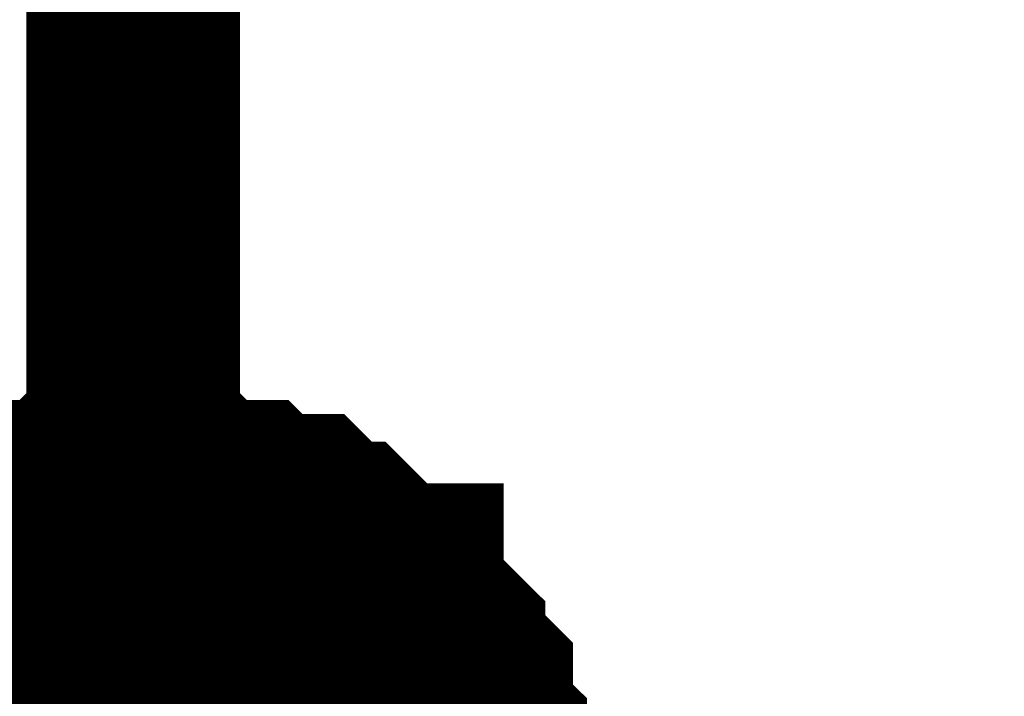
# Model space of a CAD drawing. Header units: inches. Extents: x 0 to 292, y 0 to 193.
# Tile 244 of 256: x 209.369 to 210.751, y 159.21 to 160.16. Entities that reach past the tile are written whole.
import ezdxf

# ---------------------------------------------------------------- set-up
doc = ezdxf.new("R2010")
doc.units = ezdxf.units.IN
doc.layers.add('Sheet', color=255, linetype='Continuous')

msp = doc.modelspace()

# ---------------------------------------------------------------- linework, layer by layer
at = {"layer": 'Sheet'}
for points in [[(209.528, 158.989, 0.2997, 0.2997, 0), (209.528, 167.3702, 0.2997, 0.2997, 0), (238.2275, 167.3702, 0.2997, 0.2997, 0), (238.2275, 158.989, 0.2997, 0.2997, 0)], [(209.2162, 159.3788, 0.2997, 0.2997, 0), (209.2357, 159.3983, 0.2997, 0.2997, 0), (209.2552, 159.4178, 0.2997, 0.2997, 0), (209.2747, 159.4178, 0.2997, 0.2997, 0), (209.2942, 159.4373, 0.2997, 0.2997, 0), (209.3137, 159.4568, 0.2997, 0.2997, 0), (209.3331, 159.4568, 0.2997, 0.2997, 0), (209.3526, 159.4568, 0.2997, 0.2997, 0), (209.3721, 159.4763, 0.2997, 0.2997, 0), (209.4111, 159.4763, 0.2997, 0.2997, 0), (209.4306, 159.4763, 0.2997, 0.2997, 0), (209.45, 159.4958, 0.2997, 0.2997, 0), (209.4695, 159.4958, 0.2997, 0.2997, 0), (209.5085, 159.4958, 0.2997, 0.2997, 0), (209.528, 159.4958, 0.2997, 0.2997, 0)], [(209.2162, 159.3788, 0.2997, 0.2997, 0), (209.2357, 159.3983, 0.2997, 0.2997, 0), (209.2552, 159.4178, 0.2997, 0.2997, 0), (209.2747, 159.4178, 0.2997, 0.2997, 0), (209.2942, 159.4373, 0.2997, 0.2997, 0), (209.3137, 159.4568, 0.2997, 0.2997, 0), (209.3331, 159.4568, 0.2997, 0.2997, 0), (209.3526, 159.4568, 0.2997, 0.2997, 0), (209.3721, 159.4763, 0.2997, 0.2997, 0), (209.4111, 159.4763, 0.2997, 0.2997, 0), (209.4306, 159.4763, 0.2997, 0.2997, 0), (209.45, 159.4958, 0.2997, 0.2997, 0), (209.4695, 159.4958, 0.2997, 0.2997, 0), (209.5085, 159.4958, 0.2997, 0.2997, 0), (209.528, 159.4958, 0.2997, 0.2997, 0)], [(209.2162, 159.3788, 0.2997, 0.2997, 0), (209.2357, 159.3983, 0.2997, 0.2997, 0), (209.2552, 159.4178, 0.2997, 0.2997, 0), (209.2747, 159.4178, 0.2997, 0.2997, 0), (209.2942, 159.4373, 0.2997, 0.2997, 0), (209.3137, 159.4568, 0.2997, 0.2997, 0), (209.3331, 159.4568, 0.2997, 0.2997, 0), (209.3526, 159.4568, 0.2997, 0.2997, 0), (209.3721, 159.4763, 0.2997, 0.2997, 0), (209.4111, 159.4763, 0.2997, 0.2997, 0), (209.4306, 159.4763, 0.2997, 0.2997, 0), (209.45, 159.4958, 0.2997, 0.2997, 0), (209.4695, 159.4958, 0.2997, 0.2997, 0), (209.5085, 159.4958, 0.2997, 0.2997, 0), (209.528, 159.4958, 0.2997, 0.2997, 0)], [(209.2162, 159.3788, 0.2997, 0.2997, 0), (209.2357, 159.3983, 0.2997, 0.2997, 0), (209.2552, 159.4178, 0.2997, 0.2997, 0), (209.2747, 159.4178, 0.2997, 0.2997, 0), (209.2942, 159.4373, 0.2997, 0.2997, 0), (209.3137, 159.4568, 0.2997, 0.2997, 0), (209.3331, 159.4568, 0.2997, 0.2997, 0), (209.3526, 159.4568, 0.2997, 0.2997, 0), (209.3721, 159.4763, 0.2997, 0.2997, 0), (209.4111, 159.4763, 0.2997, 0.2997, 0), (209.4306, 159.4763, 0.2997, 0.2997, 0), (209.45, 159.4958, 0.2997, 0.2997, 0), (209.4695, 159.4958, 0.2997, 0.2997, 0), (209.5085, 159.4958, 0.2997, 0.2997, 0), (209.528, 159.4958, 0.2997, 0.2997, 0)], [(209.2162, 159.3788, 0.2997, 0.2997, 0), (209.2357, 159.3983, 0.2997, 0.2997, 0), (209.2552, 159.4178, 0.2997, 0.2997, 0), (209.2747, 159.4178, 0.2997, 0.2997, 0), (209.2942, 159.4373, 0.2997, 0.2997, 0), (209.3137, 159.4568, 0.2997, 0.2997, 0), (209.3331, 159.4568, 0.2997, 0.2997, 0), (209.3526, 159.4568, 0.2997, 0.2997, 0), (209.3721, 159.4763, 0.2997, 0.2997, 0), (209.4111, 159.4763, 0.2997, 0.2997, 0), (209.4306, 159.4763, 0.2997, 0.2997, 0), (209.45, 159.4958, 0.2997, 0.2997, 0), (209.4695, 159.4958, 0.2997, 0.2997, 0), (209.5085, 159.4958, 0.2997, 0.2997, 0), (209.528, 159.4958, 0.2997, 0.2997, 0)], [(209.2162, 159.3788, 0.2997, 0.2997, 0), (209.2357, 159.3983, 0.2997, 0.2997, 0), (209.2552, 159.4178, 0.2997, 0.2997, 0), (209.2747, 159.4178, 0.2997, 0.2997, 0), (209.2942, 159.4373, 0.2997, 0.2997, 0), (209.3137, 159.4568, 0.2997, 0.2997, 0), (209.3331, 159.4568, 0.2997, 0.2997, 0), (209.3526, 159.4568, 0.2997, 0.2997, 0), (209.3721, 159.4763, 0.2997, 0.2997, 0), (209.4111, 159.4763, 0.2997, 0.2997, 0), (209.4306, 159.4763, 0.2997, 0.2997, 0), (209.45, 159.4958, 0.2997, 0.2997, 0), (209.4695, 159.4958, 0.2997, 0.2997, 0), (209.5085, 159.4958, 0.2997, 0.2997, 0), (209.528, 159.4958, 0.2997, 0.2997, 0)], [(209.2162, 159.3788, 0.2997, 0.2997, 0), (209.2357, 159.3983, 0.2997, 0.2997, 0), (209.2552, 159.4178, 0.2997, 0.2997, 0), (209.2747, 159.4178, 0.2997, 0.2997, 0), (209.2942, 159.4373, 0.2997, 0.2997, 0), (209.3137, 159.4568, 0.2997, 0.2997, 0), (209.3331, 159.4568, 0.2997, 0.2997, 0), (209.3526, 159.4568, 0.2997, 0.2997, 0), (209.3721, 159.4763, 0.2997, 0.2997, 0), (209.4111, 159.4763, 0.2997, 0.2997, 0), (209.4306, 159.4763, 0.2997, 0.2997, 0), (209.45, 159.4958, 0.2997, 0.2997, 0), (209.4695, 159.4958, 0.2997, 0.2997, 0), (209.5085, 159.4958, 0.2997, 0.2997, 0), (209.528, 159.4958, 0.2997, 0.2997, 0)], [(209.528, 159.4958, 0.2997, 0.2997, 0), (209.528, 159.4958, 0.2997, 0.2997, 0)], [(209.528, 159.4958, 0.2997, 0.2997, 0), (209.5475, 159.4958, 0.2997, 0.2997, 0), (209.5864, 159.4958, 0.2997, 0.2997, 0), (209.6059, 159.4958, 0.2997, 0.2997, 0), (209.6254, 159.4763, 0.2997, 0.2997, 0), (209.6644, 159.4763, 0.2997, 0.2997, 0), (209.6838, 159.4763, 0.2997, 0.2997, 0), (209.7033, 159.4568, 0.2997, 0.2997, 0), (209.7228, 159.4568, 0.2997, 0.2997, 0), (209.7618, 159.4568, 0.2997, 0.2997, 0), (209.7813, 159.4373, 0.2997, 0.2997, 0), (209.8007, 159.4178, 0.2997, 0.2997, 0), (209.8202, 159.4178, 0.2997, 0.2997, 0), (209.8397, 159.3983, 0.2997, 0.2997, 0), (209.8592, 159.3788, 0.2997, 0.2997, 0), (209.8787, 159.3594, 0.2997, 0.2997, 0), (209.8982, 159.3594, 0.2997, 0.2997, 0), (209.8982, 159.3399, 0.2997, 0.2997, 0), (209.9176, 159.3204, 0.2997, 0.2997, 0), (209.9371, 159.3009, 0.2997, 0.2997, 0), (209.9566, 159.2814, 0.2997, 0.2997, 0), (209.9566, 159.2619, 0.2997, 0.2997, 0), (209.9761, 159.2424, 0.2997, 0.2997, 0), (209.9956, 159.2229, 0.2997, 0.2997, 0), (209.9956, 159.1839, 0.2997, 0.2997, 0), (209.9956, 159.1644, 0.2997, 0.2997, 0), (210.0151, 159.145, 0.2997, 0.2997, 0), (210.0151, 159.1255, 0.2997, 0.2997, 0), (210.0151, 159.0865, 0.2997, 0.2997, 0), (210.0346, 159.067, 0.2997, 0.2997, 0), (210.0346, 159.0475, 0.2997, 0.2997, 0)], [(209.528, 159.4958, 0.2997, 0.2997, 0), (209.528, 159.4958, 0.2997, 0.2997, 0)], [(209.528, 159.4958, 0.2997, 0.2997, 0), (209.5475, 159.4958, 0.2997, 0.2997, 0), (209.5864, 159.4958, 0.2997, 0.2997, 0), (209.6059, 159.4958, 0.2997, 0.2997, 0), (209.6254, 159.4763, 0.2997, 0.2997, 0), (209.6644, 159.4763, 0.2997, 0.2997, 0), (209.6838, 159.4763, 0.2997, 0.2997, 0), (209.7033, 159.4568, 0.2997, 0.2997, 0), (209.7228, 159.4568, 0.2997, 0.2997, 0), (209.7618, 159.4568, 0.2997, 0.2997, 0), (209.7813, 159.4373, 0.2997, 0.2997, 0), (209.8007, 159.4178, 0.2997, 0.2997, 0), (209.8202, 159.4178, 0.2997, 0.2997, 0), (209.8397, 159.3983, 0.2997, 0.2997, 0), (209.8592, 159.3788, 0.2997, 0.2997, 0), (209.8787, 159.3594, 0.2997, 0.2997, 0), (209.8982, 159.3594, 0.2997, 0.2997, 0), (209.8982, 159.3399, 0.2997, 0.2997, 0), (209.9176, 159.3204, 0.2997, 0.2997, 0), (209.9371, 159.3009, 0.2997, 0.2997, 0), (209.9566, 159.2814, 0.2997, 0.2997, 0), (209.9566, 159.2619, 0.2997, 0.2997, 0), (209.9761, 159.2424, 0.2997, 0.2997, 0), (209.9956, 159.2229, 0.2997, 0.2997, 0), (209.9956, 159.1839, 0.2997, 0.2997, 0), (209.9956, 159.1644, 0.2997, 0.2997, 0), (210.0151, 159.145, 0.2997, 0.2997, 0), (210.0151, 159.1255, 0.2997, 0.2997, 0), (210.0151, 159.0865, 0.2997, 0.2997, 0), (210.0346, 159.067, 0.2997, 0.2997, 0), (210.0346, 159.0475, 0.2997, 0.2997, 0)], [(209.528, 159.4958, 0.2997, 0.2997, 0), (209.528, 159.4958, 0.2997, 0.2997, 0)], [(209.528, 159.4958, 0.2997, 0.2997, 0), (209.5475, 159.4958, 0.2997, 0.2997, 0), (209.5864, 159.4958, 0.2997, 0.2997, 0), (209.6059, 159.4958, 0.2997, 0.2997, 0), (209.6254, 159.4763, 0.2997, 0.2997, 0), (209.6644, 159.4763, 0.2997, 0.2997, 0), (209.6838, 159.4763, 0.2997, 0.2997, 0), (209.7033, 159.4568, 0.2997, 0.2997, 0), (209.7228, 159.4568, 0.2997, 0.2997, 0), (209.7618, 159.4568, 0.2997, 0.2997, 0), (209.7813, 159.4373, 0.2997, 0.2997, 0), (209.8007, 159.4178, 0.2997, 0.2997, 0), (209.8202, 159.4178, 0.2997, 0.2997, 0), (209.8397, 159.3983, 0.2997, 0.2997, 0), (209.8592, 159.3788, 0.2997, 0.2997, 0), (209.8787, 159.3594, 0.2997, 0.2997, 0), (209.8982, 159.3594, 0.2997, 0.2997, 0), (209.8982, 159.3399, 0.2997, 0.2997, 0), (209.9176, 159.3204, 0.2997, 0.2997, 0), (209.9371, 159.3009, 0.2997, 0.2997, 0), (209.9566, 159.2814, 0.2997, 0.2997, 0), (209.9566, 159.2619, 0.2997, 0.2997, 0), (209.9761, 159.2424, 0.2997, 0.2997, 0), (209.9956, 159.2229, 0.2997, 0.2997, 0), (209.9956, 159.1839, 0.2997, 0.2997, 0), (209.9956, 159.1644, 0.2997, 0.2997, 0), (210.0151, 159.145, 0.2997, 0.2997, 0), (210.0151, 159.1255, 0.2997, 0.2997, 0), (210.0151, 159.0865, 0.2997, 0.2997, 0), (210.0346, 159.067, 0.2997, 0.2997, 0), (210.0346, 159.0475, 0.2997, 0.2997, 0)], [(209.528, 159.4958, 0.2997, 0.2997, 0), (209.528, 159.4958, 0.2997, 0.2997, 0)], [(209.528, 159.4958, 0.2997, 0.2997, 0), (209.5475, 159.4958, 0.2997, 0.2997, 0), (209.5864, 159.4958, 0.2997, 0.2997, 0), (209.6059, 159.4958, 0.2997, 0.2997, 0), (209.6254, 159.4763, 0.2997, 0.2997, 0), (209.6644, 159.4763, 0.2997, 0.2997, 0), (209.6838, 159.4763, 0.2997, 0.2997, 0), (209.7033, 159.4568, 0.2997, 0.2997, 0), (209.7228, 159.4568, 0.2997, 0.2997, 0), (209.7618, 159.4568, 0.2997, 0.2997, 0), (209.7813, 159.4373, 0.2997, 0.2997, 0), (209.8007, 159.4178, 0.2997, 0.2997, 0), (209.8202, 159.4178, 0.2997, 0.2997, 0), (209.8397, 159.3983, 0.2997, 0.2997, 0), (209.8592, 159.3788, 0.2997, 0.2997, 0), (209.8787, 159.3594, 0.2997, 0.2997, 0), (209.8982, 159.3594, 0.2997, 0.2997, 0), (209.8982, 159.3399, 0.2997, 0.2997, 0), (209.9176, 159.3204, 0.2997, 0.2997, 0), (209.9371, 159.3009, 0.2997, 0.2997, 0), (209.9566, 159.2814, 0.2997, 0.2997, 0), (209.9566, 159.2619, 0.2997, 0.2997, 0), (209.9761, 159.2424, 0.2997, 0.2997, 0), (209.9956, 159.2229, 0.2997, 0.2997, 0), (209.9956, 159.1839, 0.2997, 0.2997, 0), (209.9956, 159.1644, 0.2997, 0.2997, 0), (210.0151, 159.145, 0.2997, 0.2997, 0), (210.0151, 159.1255, 0.2997, 0.2997, 0), (210.0151, 159.0865, 0.2997, 0.2997, 0), (210.0346, 159.067, 0.2997, 0.2997, 0), (210.0346, 159.0475, 0.2997, 0.2997, 0)], [(209.528, 159.4958, 0.2997, 0.2997, 0), (209.528, 159.4958, 0.2997, 0.2997, 0)], [(209.528, 159.4958, 0.2997, 0.2997, 0), (209.5475, 159.4958, 0.2997, 0.2997, 0), (209.5864, 159.4958, 0.2997, 0.2997, 0), (209.6059, 159.4958, 0.2997, 0.2997, 0), (209.6254, 159.4763, 0.2997, 0.2997, 0), (209.6644, 159.4763, 0.2997, 0.2997, 0), (209.6838, 159.4763, 0.2997, 0.2997, 0), (209.7033, 159.4568, 0.2997, 0.2997, 0), (209.7228, 159.4568, 0.2997, 0.2997, 0), (209.7618, 159.4568, 0.2997, 0.2997, 0), (209.7813, 159.4373, 0.2997, 0.2997, 0), (209.8007, 159.4178, 0.2997, 0.2997, 0), (209.8202, 159.4178, 0.2997, 0.2997, 0), (209.8397, 159.3983, 0.2997, 0.2997, 0), (209.8592, 159.3788, 0.2997, 0.2997, 0), (209.8787, 159.3594, 0.2997, 0.2997, 0), (209.8982, 159.3594, 0.2997, 0.2997, 0), (209.8982, 159.3399, 0.2997, 0.2997, 0), (209.9176, 159.3204, 0.2997, 0.2997, 0), (209.9371, 159.3009, 0.2997, 0.2997, 0), (209.9566, 159.2814, 0.2997, 0.2997, 0), (209.9566, 159.2619, 0.2997, 0.2997, 0), (209.9761, 159.2424, 0.2997, 0.2997, 0), (209.9956, 159.2229, 0.2997, 0.2997, 0), (209.9956, 159.1839, 0.2997, 0.2997, 0), (209.9956, 159.1644, 0.2997, 0.2997, 0), (210.0151, 159.145, 0.2997, 0.2997, 0), (210.0151, 159.1255, 0.2997, 0.2997, 0), (210.0151, 159.0865, 0.2997, 0.2997, 0), (210.0346, 159.067, 0.2997, 0.2997, 0), (210.0346, 159.0475, 0.2997, 0.2997, 0)], [(209.528, 159.4958, 0.2997, 0.2997, 0), (209.528, 159.4958, 0.2997, 0.2997, 0)], [(209.528, 159.4958, 0.2997, 0.2997, 0), (209.5475, 159.4958, 0.2997, 0.2997, 0), (209.5864, 159.4958, 0.2997, 0.2997, 0), (209.6059, 159.4958, 0.2997, 0.2997, 0), (209.6254, 159.4763, 0.2997, 0.2997, 0), (209.6644, 159.4763, 0.2997, 0.2997, 0), (209.6838, 159.4763, 0.2997, 0.2997, 0), (209.7033, 159.4568, 0.2997, 0.2997, 0), (209.7228, 159.4568, 0.2997, 0.2997, 0), (209.7618, 159.4568, 0.2997, 0.2997, 0), (209.7813, 159.4373, 0.2997, 0.2997, 0), (209.8007, 159.4178, 0.2997, 0.2997, 0), (209.8202, 159.4178, 0.2997, 0.2997, 0), (209.8397, 159.3983, 0.2997, 0.2997, 0), (209.8592, 159.3788, 0.2997, 0.2997, 0), (209.8787, 159.3594, 0.2997, 0.2997, 0), (209.8982, 159.3594, 0.2997, 0.2997, 0), (209.8982, 159.3399, 0.2997, 0.2997, 0), (209.9176, 159.3204, 0.2997, 0.2997, 0), (209.9371, 159.3009, 0.2997, 0.2997, 0), (209.9566, 159.2814, 0.2997, 0.2997, 0), (209.9566, 159.2619, 0.2997, 0.2997, 0), (209.9761, 159.2424, 0.2997, 0.2997, 0), (209.9956, 159.2229, 0.2997, 0.2997, 0), (209.9956, 159.1839, 0.2997, 0.2997, 0), (209.9956, 159.1644, 0.2997, 0.2997, 0), (210.0151, 159.145, 0.2997, 0.2997, 0), (210.0151, 159.1255, 0.2997, 0.2997, 0), (210.0151, 159.0865, 0.2997, 0.2997, 0), (210.0346, 159.067, 0.2997, 0.2997, 0), (210.0346, 159.0475, 0.2997, 0.2997, 0)], [(209.528, 159.4958, 0.2997, 0.2997, 0), (209.528, 159.4958, 0.2997, 0.2997, 0)], [(209.528, 159.4958, 0.2997, 0.2997, 0), (209.5475, 159.4958, 0.2997, 0.2997, 0), (209.5864, 159.4958, 0.2997, 0.2997, 0), (209.6059, 159.4958, 0.2997, 0.2997, 0), (209.6254, 159.4763, 0.2997, 0.2997, 0), (209.6644, 159.4763, 0.2997, 0.2997, 0), (209.6838, 159.4763, 0.2997, 0.2997, 0), (209.7033, 159.4568, 0.2997, 0.2997, 0), (209.7228, 159.4568, 0.2997, 0.2997, 0), (209.7618, 159.4568, 0.2997, 0.2997, 0), (209.7813, 159.4373, 0.2997, 0.2997, 0), (209.8007, 159.4178, 0.2997, 0.2997, 0), (209.8202, 159.4178, 0.2997, 0.2997, 0), (209.8397, 159.3983, 0.2997, 0.2997, 0), (209.8592, 159.3788, 0.2997, 0.2997, 0), (209.8787, 159.3594, 0.2997, 0.2997, 0), (209.8982, 159.3594, 0.2997, 0.2997, 0), (209.8982, 159.3399, 0.2997, 0.2997, 0), (209.9176, 159.3204, 0.2997, 0.2997, 0), (209.9371, 159.3009, 0.2997, 0.2997, 0), (209.9566, 159.2814, 0.2997, 0.2997, 0), (209.9566, 159.2619, 0.2997, 0.2997, 0), (209.9761, 159.2424, 0.2997, 0.2997, 0), (209.9956, 159.2229, 0.2997, 0.2997, 0), (209.9956, 159.1839, 0.2997, 0.2997, 0), (209.9956, 159.1644, 0.2997, 0.2997, 0), (210.0151, 159.145, 0.2997, 0.2997, 0), (210.0151, 159.1255, 0.2997, 0.2997, 0), (210.0151, 159.0865, 0.2997, 0.2997, 0), (210.0346, 159.067, 0.2997, 0.2997, 0), (210.0346, 159.0475, 0.2997, 0.2997, 0)], [(209.3137, 159.4568, 0.0991, 0.0991, 0), (209.3331, 159.4568, 0.0991, 0.0991, 0), (209.3526, 159.4568, 0.0991, 0.0991, 0), (209.3721, 159.4763, 0.0991, 0.0991, 0), (209.4111, 159.4763, 0.0991, 0.0991, 0), (209.4306, 159.4763, 0.0991, 0.0991, 0), (209.45, 159.4958, 0.0991, 0.0991, 0), (209.4695, 159.4958, 0.0991, 0.0991, 0), (209.5085, 159.4958, 0.0991, 0.0991, 0), (209.528, 159.4958, 0.0991, 0.0991, 0)], [(209.3137, 159.4568, 0.0991, 0.0991, 0), (209.3331, 159.4568, 0.0991, 0.0991, 0), (209.3526, 159.4568, 0.0991, 0.0991, 0), (209.3721, 159.4763, 0.0991, 0.0991, 0), (209.4111, 159.4763, 0.0991, 0.0991, 0), (209.4306, 159.4763, 0.0991, 0.0991, 0), (209.45, 159.4958, 0.0991, 0.0991, 0), (209.4695, 159.4958, 0.0991, 0.0991, 0), (209.5085, 159.4958, 0.0991, 0.0991, 0), (209.528, 159.4958, 0.0991, 0.0991, 0)], [(209.3137, 159.4568, 0.0991, 0.0991, 0), (209.3331, 159.4568, 0.0991, 0.0991, 0), (209.3526, 159.4568, 0.0991, 0.0991, 0), (209.3721, 159.4763, 0.0991, 0.0991, 0), (209.4111, 159.4763, 0.0991, 0.0991, 0), (209.4306, 159.4763, 0.0991, 0.0991, 0), (209.45, 159.4958, 0.0991, 0.0991, 0), (209.4695, 159.4958, 0.0991, 0.0991, 0), (209.5085, 159.4958, 0.0991, 0.0991, 0), (209.528, 159.4958, 0.0991, 0.0991, 0)], [(209.3137, 159.4568, 0.0991, 0.0991, 0), (209.3331, 159.4568, 0.0991, 0.0991, 0), (209.3526, 159.4568, 0.0991, 0.0991, 0), (209.3721, 159.4763, 0.0991, 0.0991, 0), (209.4111, 159.4763, 0.0991, 0.0991, 0), (209.4306, 159.4763, 0.0991, 0.0991, 0), (209.45, 159.4958, 0.0991, 0.0991, 0), (209.4695, 159.4958, 0.0991, 0.0991, 0), (209.5085, 159.4958, 0.0991, 0.0991, 0), (209.528, 159.4958, 0.0991, 0.0991, 0)], [(209.3137, 159.4568, 0.0991, 0.0991, 0), (209.3331, 159.4568, 0.0991, 0.0991, 0), (209.3526, 159.4568, 0.0991, 0.0991, 0), (209.3721, 159.4763, 0.0991, 0.0991, 0), (209.4111, 159.4763, 0.0991, 0.0991, 0), (209.4306, 159.4763, 0.0991, 0.0991, 0), (209.45, 159.4958, 0.0991, 0.0991, 0), (209.4695, 159.4958, 0.0991, 0.0991, 0), (209.5085, 159.4958, 0.0991, 0.0991, 0), (209.528, 159.4958, 0.0991, 0.0991, 0)], [(209.3137, 159.4568, 0.0991, 0.0991, 0), (209.3331, 159.4568, 0.0991, 0.0991, 0), (209.3526, 159.4568, 0.0991, 0.0991, 0), (209.3721, 159.4763, 0.0991, 0.0991, 0), (209.4111, 159.4763, 0.0991, 0.0991, 0), (209.4306, 159.4763, 0.0991, 0.0991, 0), (209.45, 159.4958, 0.0991, 0.0991, 0), (209.4695, 159.4958, 0.0991, 0.0991, 0), (209.5085, 159.4958, 0.0991, 0.0991, 0), (209.528, 159.4958, 0.0991, 0.0991, 0)], [(209.3137, 159.4568, 0.0991, 0.0991, 0), (209.3331, 159.4568, 0.0991, 0.0991, 0), (209.3526, 159.4568, 0.0991, 0.0991, 0), (209.3721, 159.4763, 0.0991, 0.0991, 0), (209.4111, 159.4763, 0.0991, 0.0991, 0), (209.4306, 159.4763, 0.0991, 0.0991, 0), (209.45, 159.4958, 0.0991, 0.0991, 0), (209.4695, 159.4958, 0.0991, 0.0991, 0), (209.5085, 159.4958, 0.0991, 0.0991, 0), (209.528, 159.4958, 0.0991, 0.0991, 0)], [(209.528, 159.4958, 0.0991, 0.0991, 0), (209.528, 159.4958, 0.0991, 0.0991, 0)], [(209.528, 159.4958, 0.0991, 0.0991, 0), (209.5475, 159.4958, 0.0991, 0.0991, 0), (209.5864, 159.4958, 0.0991, 0.0991, 0), (209.6059, 159.4958, 0.0991, 0.0991, 0), (209.6254, 159.4763, 0.0991, 0.0991, 0), (209.6644, 159.4763, 0.0991, 0.0991, 0), (209.6838, 159.4763, 0.0991, 0.0991, 0), (209.7033, 159.4568, 0.0991, 0.0991, 0), (209.7228, 159.4568, 0.0991, 0.0991, 0), (209.7618, 159.4568, 0.0991, 0.0991, 0), (209.7813, 159.4373, 0.0991, 0.0991, 0), (209.8007, 159.4178, 0.0991, 0.0991, 0), (209.8202, 159.4178, 0.0991, 0.0991, 0), (209.8397, 159.3983, 0.0991, 0.0991, 0), (209.8592, 159.3788, 0.0991, 0.0991, 0), (209.8787, 159.3594, 0.0991, 0.0991, 0), (209.8982, 159.3594, 0.0991, 0.0991, 0), (209.8982, 159.3399, 0.0991, 0.0991, 0), (209.9176, 159.3204, 0.0991, 0.0991, 0), (209.9371, 159.3009, 0.0991, 0.0991, 0), (209.9566, 159.2814, 0.0991, 0.0991, 0), (209.9566, 159.2619, 0.0991, 0.0991, 0), (209.9761, 159.2424, 0.0991, 0.0991, 0), (209.9956, 159.2229, 0.0991, 0.0991, 0), (209.9956, 159.1839, 0.0991, 0.0991, 0), (209.9956, 159.1644, 0.0991, 0.0991, 0), (210.0151, 159.145, 0.0991, 0.0991, 0)], [(209.528, 159.4958, 0.0991, 0.0991, 0), (209.528, 159.4958, 0.0991, 0.0991, 0)], [(209.528, 159.4958, 0.0991, 0.0991, 0), (209.5475, 159.4958, 0.0991, 0.0991, 0), (209.5864, 159.4958, 0.0991, 0.0991, 0), (209.6059, 159.4958, 0.0991, 0.0991, 0), (209.6254, 159.4763, 0.0991, 0.0991, 0), (209.6644, 159.4763, 0.0991, 0.0991, 0), (209.6838, 159.4763, 0.0991, 0.0991, 0), (209.7033, 159.4568, 0.0991, 0.0991, 0), (209.7228, 159.4568, 0.0991, 0.0991, 0), (209.7618, 159.4568, 0.0991, 0.0991, 0), (209.7813, 159.4373, 0.0991, 0.0991, 0), (209.8007, 159.4178, 0.0991, 0.0991, 0), (209.8202, 159.4178, 0.0991, 0.0991, 0), (209.8397, 159.3983, 0.0991, 0.0991, 0), (209.8592, 159.3788, 0.0991, 0.0991, 0), (209.8787, 159.3594, 0.0991, 0.0991, 0), (209.8982, 159.3594, 0.0991, 0.0991, 0), (209.8982, 159.3399, 0.0991, 0.0991, 0), (209.9176, 159.3204, 0.0991, 0.0991, 0), (209.9371, 159.3009, 0.0991, 0.0991, 0), (209.9566, 159.2814, 0.0991, 0.0991, 0), (209.9566, 159.2619, 0.0991, 0.0991, 0), (209.9761, 159.2424, 0.0991, 0.0991, 0), (209.9956, 159.2229, 0.0991, 0.0991, 0), (209.9956, 159.1839, 0.0991, 0.0991, 0), (209.9956, 159.1644, 0.0991, 0.0991, 0), (210.0151, 159.145, 0.0991, 0.0991, 0)], [(209.528, 159.4958, 0.0991, 0.0991, 0), (209.528, 159.4958, 0.0991, 0.0991, 0)], [(209.528, 159.4958, 0.0991, 0.0991, 0), (209.5475, 159.4958, 0.0991, 0.0991, 0), (209.5864, 159.4958, 0.0991, 0.0991, 0), (209.6059, 159.4958, 0.0991, 0.0991, 0), (209.6254, 159.4763, 0.0991, 0.0991, 0), (209.6644, 159.4763, 0.0991, 0.0991, 0), (209.6838, 159.4763, 0.0991, 0.0991, 0), (209.7033, 159.4568, 0.0991, 0.0991, 0), (209.7228, 159.4568, 0.0991, 0.0991, 0), (209.7618, 159.4568, 0.0991, 0.0991, 0), (209.7813, 159.4373, 0.0991, 0.0991, 0), (209.8007, 159.4178, 0.0991, 0.0991, 0), (209.8202, 159.4178, 0.0991, 0.0991, 0), (209.8397, 159.3983, 0.0991, 0.0991, 0), (209.8592, 159.3788, 0.0991, 0.0991, 0), (209.8787, 159.3594, 0.0991, 0.0991, 0), (209.8982, 159.3594, 0.0991, 0.0991, 0), (209.8982, 159.3399, 0.0991, 0.0991, 0), (209.9176, 159.3204, 0.0991, 0.0991, 0), (209.9371, 159.3009, 0.0991, 0.0991, 0), (209.9566, 159.2814, 0.0991, 0.0991, 0), (209.9566, 159.2619, 0.0991, 0.0991, 0), (209.9761, 159.2424, 0.0991, 0.0991, 0), (209.9956, 159.2229, 0.0991, 0.0991, 0), (209.9956, 159.1839, 0.0991, 0.0991, 0), (209.9956, 159.1644, 0.0991, 0.0991, 0), (210.0151, 159.145, 0.0991, 0.0991, 0)], [(209.528, 159.4958, 0.0991, 0.0991, 0), (209.528, 159.4958, 0.0991, 0.0991, 0)], [(209.528, 159.4958, 0.0991, 0.0991, 0), (209.5475, 159.4958, 0.0991, 0.0991, 0), (209.5864, 159.4958, 0.0991, 0.0991, 0), (209.6059, 159.4958, 0.0991, 0.0991, 0), (209.6254, 159.4763, 0.0991, 0.0991, 0), (209.6644, 159.4763, 0.0991, 0.0991, 0), (209.6838, 159.4763, 0.0991, 0.0991, 0), (209.7033, 159.4568, 0.0991, 0.0991, 0), (209.7228, 159.4568, 0.0991, 0.0991, 0), (209.7618, 159.4568, 0.0991, 0.0991, 0), (209.7813, 159.4373, 0.0991, 0.0991, 0), (209.8007, 159.4178, 0.0991, 0.0991, 0), (209.8202, 159.4178, 0.0991, 0.0991, 0), (209.8397, 159.3983, 0.0991, 0.0991, 0), (209.8592, 159.3788, 0.0991, 0.0991, 0), (209.8787, 159.3594, 0.0991, 0.0991, 0), (209.8982, 159.3594, 0.0991, 0.0991, 0), (209.8982, 159.3399, 0.0991, 0.0991, 0), (209.9176, 159.3204, 0.0991, 0.0991, 0), (209.9371, 159.3009, 0.0991, 0.0991, 0), (209.9566, 159.2814, 0.0991, 0.0991, 0), (209.9566, 159.2619, 0.0991, 0.0991, 0), (209.9761, 159.2424, 0.0991, 0.0991, 0), (209.9956, 159.2229, 0.0991, 0.0991, 0), (209.9956, 159.1839, 0.0991, 0.0991, 0), (209.9956, 159.1644, 0.0991, 0.0991, 0), (210.0151, 159.145, 0.0991, 0.0991, 0)], [(209.528, 159.4958, 0.0991, 0.0991, 0), (209.528, 159.4958, 0.0991, 0.0991, 0)], [(209.528, 159.4958, 0.0991, 0.0991, 0), (209.5475, 159.4958, 0.0991, 0.0991, 0), (209.5864, 159.4958, 0.0991, 0.0991, 0), (209.6059, 159.4958, 0.0991, 0.0991, 0), (209.6254, 159.4763, 0.0991, 0.0991, 0), (209.6644, 159.4763, 0.0991, 0.0991, 0), (209.6838, 159.4763, 0.0991, 0.0991, 0), (209.7033, 159.4568, 0.0991, 0.0991, 0), (209.7228, 159.4568, 0.0991, 0.0991, 0), (209.7618, 159.4568, 0.0991, 0.0991, 0), (209.7813, 159.4373, 0.0991, 0.0991, 0), (209.8007, 159.4178, 0.0991, 0.0991, 0), (209.8202, 159.4178, 0.0991, 0.0991, 0), (209.8397, 159.3983, 0.0991, 0.0991, 0), (209.8592, 159.3788, 0.0991, 0.0991, 0), (209.8787, 159.3594, 0.0991, 0.0991, 0), (209.8982, 159.3594, 0.0991, 0.0991, 0), (209.8982, 159.3399, 0.0991, 0.0991, 0), (209.9176, 159.3204, 0.0991, 0.0991, 0), (209.9371, 159.3009, 0.0991, 0.0991, 0), (209.9566, 159.2814, 0.0991, 0.0991, 0), (209.9566, 159.2619, 0.0991, 0.0991, 0), (209.9761, 159.2424, 0.0991, 0.0991, 0), (209.9956, 159.2229, 0.0991, 0.0991, 0), (209.9956, 159.1839, 0.0991, 0.0991, 0), (209.9956, 159.1644, 0.0991, 0.0991, 0), (210.0151, 159.145, 0.0991, 0.0991, 0)], [(209.528, 159.4958, 0.0991, 0.0991, 0), (209.528, 159.4958, 0.0991, 0.0991, 0)], [(209.528, 159.4958, 0.0991, 0.0991, 0), (209.5475, 159.4958, 0.0991, 0.0991, 0), (209.5864, 159.4958, 0.0991, 0.0991, 0), (209.6059, 159.4958, 0.0991, 0.0991, 0), (209.6254, 159.4763, 0.0991, 0.0991, 0), (209.6644, 159.4763, 0.0991, 0.0991, 0), (209.6838, 159.4763, 0.0991, 0.0991, 0), (209.7033, 159.4568, 0.0991, 0.0991, 0), (209.7228, 159.4568, 0.0991, 0.0991, 0), (209.7618, 159.4568, 0.0991, 0.0991, 0), (209.7813, 159.4373, 0.0991, 0.0991, 0), (209.8007, 159.4178, 0.0991, 0.0991, 0), (209.8202, 159.4178, 0.0991, 0.0991, 0), (209.8397, 159.3983, 0.0991, 0.0991, 0), (209.8592, 159.3788, 0.0991, 0.0991, 0), (209.8787, 159.3594, 0.0991, 0.0991, 0), (209.8982, 159.3594, 0.0991, 0.0991, 0), (209.8982, 159.3399, 0.0991, 0.0991, 0), (209.9176, 159.3204, 0.0991, 0.0991, 0), (209.9371, 159.3009, 0.0991, 0.0991, 0), (209.9566, 159.2814, 0.0991, 0.0991, 0), (209.9566, 159.2619, 0.0991, 0.0991, 0), (209.9761, 159.2424, 0.0991, 0.0991, 0), (209.9956, 159.2229, 0.0991, 0.0991, 0), (209.9956, 159.1839, 0.0991, 0.0991, 0), (209.9956, 159.1644, 0.0991, 0.0991, 0), (210.0151, 159.145, 0.0991, 0.0991, 0)], [(209.528, 159.4958, 0.0991, 0.0991, 0), (209.528, 159.4958, 0.0991, 0.0991, 0)], [(209.528, 159.4958, 0.0991, 0.0991, 0), (209.5475, 159.4958, 0.0991, 0.0991, 0), (209.5864, 159.4958, 0.0991, 0.0991, 0), (209.6059, 159.4958, 0.0991, 0.0991, 0), (209.6254, 159.4763, 0.0991, 0.0991, 0), (209.6644, 159.4763, 0.0991, 0.0991, 0), (209.6838, 159.4763, 0.0991, 0.0991, 0), (209.7033, 159.4568, 0.0991, 0.0991, 0), (209.7228, 159.4568, 0.0991, 0.0991, 0), (209.7618, 159.4568, 0.0991, 0.0991, 0), (209.7813, 159.4373, 0.0991, 0.0991, 0), (209.8007, 159.4178, 0.0991, 0.0991, 0), (209.8202, 159.4178, 0.0991, 0.0991, 0), (209.8397, 159.3983, 0.0991, 0.0991, 0), (209.8592, 159.3788, 0.0991, 0.0991, 0), (209.8787, 159.3594, 0.0991, 0.0991, 0), (209.8982, 159.3594, 0.0991, 0.0991, 0), (209.8982, 159.3399, 0.0991, 0.0991, 0), (209.9176, 159.3204, 0.0991, 0.0991, 0), (209.9371, 159.3009, 0.0991, 0.0991, 0), (209.9566, 159.2814, 0.0991, 0.0991, 0), (209.9566, 159.2619, 0.0991, 0.0991, 0), (209.9761, 159.2424, 0.0991, 0.0991, 0), (209.9956, 159.2229, 0.0991, 0.0991, 0), (209.9956, 159.1839, 0.0991, 0.0991, 0), (209.9956, 159.1644, 0.0991, 0.0991, 0), (210.0151, 159.145, 0.0991, 0.0991, 0)]]:
    msp.add_lwpolyline(points, format="xyseb", dxfattribs=at)
msp.add_lwpolyline([(209.296, 159.004, 0.508, 0.508, 1), (209.804, 159.004, 0.508, 0.508, 1)], format="xyseb", close=True, dxfattribs=at)

doc.saveas('drawing.dxf')
